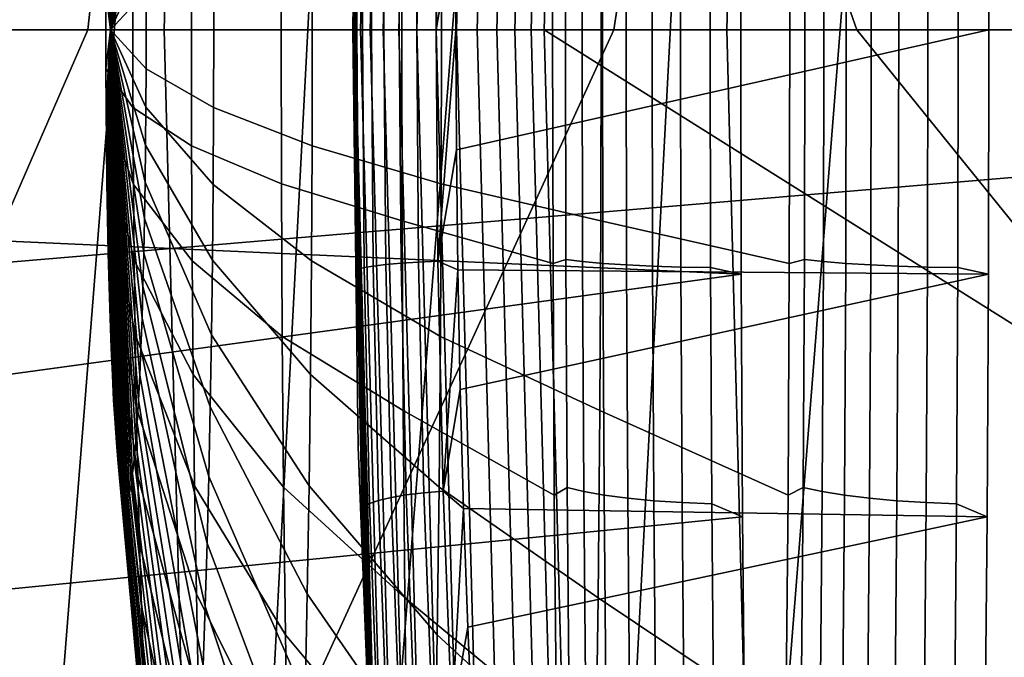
# Model space of a CAD drawing. Header units: metres. Extents: x -167 to 28, y -50 to 27.
# Tile 169 of 256: x -25.465 to -24.063, y -0.893 to 0.015. Entities that reach past the tile are written whole.
import ezdxf

# ---------------------------------------------------------------- set-up
doc = ezdxf.new("R2010")
doc.units = ezdxf.units.M
doc.layers.add('solid_12_065_011_XXX', color=7, linetype='CONTINUOUS')

msp = doc.modelspace()

# ---------------------------------------------------------------- linework, layer by layer
at = {"layer": 'solid_12_065_011_XXX'}
for points in [[(-24.495947, -10.362094, 0.2), (-23.278662, 12.865782, 0.2), (-22.561016, 14.086345, 0.2)], [(-23.909811, -11.650984, 0.2), (-24.495947, -10.362094, 0.2), (-22.561016, 14.086345, 0.2)], [(-25.012678, -9.043805, 0.2), (-23.930357, 11.608726, 0.2), (-23.278662, 12.865782, 0.2)], [(-24.495947, -10.362094, 0.2), (-25.012678, -9.043805, 0.2), (-23.278662, 12.865782, 0.2)], [(-25.458511, -7.699915, 0.2), (-24.514219, 10.318798, 0.2), (-23.930357, 11.608726, 0.2)], [(-25.012678, -9.043805, 0.2), (-25.458511, -7.699915, 0.2), (-23.930357, 11.608726, 0.2)], [(-25.832178, -6.334278, 0.2), (-25.028582, 8.9997, 0.2), (-24.514219, 10.318798, 0.2)], [(-25.458511, -7.699915, 0.2), (-25.832178, -6.334278, 0.2), (-24.514219, 10.318798, 0.2)], [(-26.132654, -4.950639, 0.2), (-25.472038, 7.655047, 0.2), (-25.028582, 8.9997, 0.2)], [(-25.832178, -6.334278, 0.2), (-26.132654, -4.950639, 0.2), (-25.028582, 8.9997, 0.2)], [(-25.368052, 0, 130.206955), (-25.224829, 1.321977, 130.388458), (-25.960604, 1.360538, 129.094391), (-25.996231, 0, 129.094391)], [(-25.259445, 0, 130.388458), (-25.224829, 1.321977, 130.388458), (-25.368052, 0, 130.206955)], [(-24.618952, 0, 131.402908), (-24.424778, 1.280048, 131.643692), (-25.224829, 1.321977, 130.388458), (-25.259445, 0, 130.388458)], [(-24.618952, 0, 131.402908), (-24.458296, 0, 131.643692), (-24.424778, 1.280048, 131.643692)], [(-24.424778, 1.280048, 131.643692), (-24.458296, 0, 131.643692), (-23.813513, 0, 132.561676), (-23.813522, 0.786918, 132.543869)], [(-24.988071, 0.000001, 132.558121), (-24.99091, 0, 132.587128), (-24.958141, 1.21328, 132.591858), (-24.955273, 1.213409, 132.562851)], [(-24.958141, 1.21328, 132.591858), (-24.99091, 0, 132.587128), (-24.983046, 0.594011, 132.588333)], [(-24.955273, 1.213409, 132.562851), (-24.946903, 1.21317, 132.534943), (-24.979696, 0.000003, 132.530212), (-24.988071, 0.000001, 132.558121)], [(-24.946903, 1.21317, 132.534943), (-24.933298, 1.212632, 132.509171), (-24.96608, 0.000004, 132.50444), (-24.979696, 0.000003, 132.530212)], [(-24.914976, 1.211815, 132.486511), (-24.947739, 0.000004, 132.481796), (-24.96608, 0.000004, 132.50444), (-24.933298, 1.212632, 132.509171)], [(-24.892628, 1.210752, 132.467834), (-24.925364, 0.000005, 132.46312), (-24.947739, 0.000004, 132.481796), (-24.914976, 1.211815, 132.486511)], [(-24.867096, 1.209482, 132.453842), (-24.899799, 0.000005, 132.449127), (-24.925364, 0.000005, 132.46312), (-24.892628, 1.210752, 132.467834)], [(-24.839344, 1.208052, 132.445053), (-24.872013, 0.000005, 132.440338), (-24.899799, 0.000005, 132.449127), (-24.867096, 1.209482, 132.453842)], [(-24.810421, 1.206518, 132.441803), (-24.84305, 0.000004, 132.437088), (-24.872013, 0.000005, 132.440338), (-24.839344, 1.208052, 132.445053)], [(-24.781418, 1.204936, 132.444214), (-24.814007, 0.000004, 132.439499), (-24.84305, 0.000004, 132.437088), (-24.810421, 1.206518, 132.441803)], [(-24.753431, 1.203366, 132.452194), (-24.785976, 0.000003, 132.447479), (-24.814007, 0.000004, 132.439499), (-24.781418, 1.204936, 132.444214)], [(-24.727516, 1.201869, 132.465439), (-24.760021, 0.000002, 132.460739), (-24.785976, 0.000003, 132.447479), (-24.753431, 1.203366, 132.452194)], [(-24.704651, 1.200499, 132.483459), (-24.737118, 0.000001, 132.47876), (-24.760021, 0.000002, 132.460739), (-24.727516, 1.201869, 132.465439)], [(-24.737118, 0.000001, 132.47876), (-24.704651, 1.200499, 132.483459), (-24.68572, 1.199174, 132.505585), (-24.718138, 0, 132.50087)], [(-24.686981, 1.175558, 132.505402), (-24.718138, 0, 132.50087), (-24.68572, 1.199174, 132.505585)], [(-24.686981, 1.175558, 132.505402), (-24.273224, 0, 133.118011), (-24.718138, 0, 132.50087)], [(-23.812912, 0.568092, 133.715057), (-23.825397, 0, 133.707733), (-24.273224, 0, 133.118011), (-24.686981, 1.175558, 132.505402)], [(-21.567244, 1.076492, 157.758667), (-28.055216, 0.547852, 159.395981), (-28.055143, -0.547611, 159.395966), (-21.562111, 0.000203, 157.779037)], [(-24.983046, 0.594011, 132.588333), (-24.99091, 0, 132.587128), (-24.989584, -0.000013, 135.131119), (-24.967062, 1.007612, 135.131058)], [(-24.988258, -0.000005, 137.677673), (-24.9664, 1.001506, 137.677612), (-24.967062, 1.007612, 135.131058), (-24.989584, -0.000013, 135.131119)], [(-24.9664, 1.001506, 137.677612), (-24.988258, -0.000005, 137.677673), (-24.985138, 0.334273, 139.064972), (-24.977905, 0.669535, 139.10463)], [(-25.336088, 0, 143.284164), (-25.316168, 0.665431, 143.340225), (-25.313791, 0.667712, 143.285126)], [(-25.336088, 0, 143.284164), (-25.313791, 0.667712, 143.285126), (-25.311415, 0.665431, 143.230042)], [(-25.336088, 0, 143.284164), (-25.318529, 0.658605, 143.394928), (-25.316168, 0.665431, 143.340225)], [(-25.336088, 0, 143.284164), (-25.311415, 0.665431, 143.230042), (-25.309055, 0.658605, 143.175339)], [(-25.336088, 0, 143.284164), (-25.320856, 0.64728, 143.448898), (-25.318529, 0.658605, 143.394928)], [(-25.336088, 0, 143.284164), (-25.309055, 0.658605, 143.175339), (-25.306726, 0.64728, 143.121368)], [(-25.336088, 0, 143.284164), (-25.323135, 0.631534, 143.50174), (-25.320856, 0.64728, 143.448898)], [(-25.336088, 0, 143.284164), (-25.306726, 0.64728, 143.121368), (-25.304447, 0.631534, 143.068527)], [(-25.336088, 0, 143.284164), (-25.325352, 0.611473, 143.553101), (-25.323135, 0.631534, 143.50174)], [(-25.336088, 0, 143.284164), (-25.304447, 0.631534, 143.068527), (-25.302231, 0.611473, 143.017166)], [(-25.336088, 0, 143.284164), (-25.327488, 0.587235, 143.602631), (-25.325352, 0.611473, 143.553101)], [(-25.336088, 0, 143.284164), (-25.302231, 0.611473, 143.017166), (-25.300095, 0.587235, 142.967636)], [(-25.336088, 0, 143.284164), (-25.329533, 0.558986, 143.649994), (-25.327488, 0.587235, 143.602631)], [(-25.336088, 0, 143.284164), (-25.300095, 0.587235, 142.967636), (-25.298052, 0.558986, 142.920273)], [(-25.336088, 0, 143.284164), (-25.331467, 0.526919, 143.69487), (-25.329533, 0.558986, 143.649994)], [(-25.336088, 0, 143.284164), (-25.298052, 0.558986, 142.920273), (-25.296116, 0.526919, 142.875397)], [(-25.336088, 0, 143.284164), (-25.333282, 0.491252, 143.736938), (-25.331467, 0.526919, 143.69487)], [(-25.336088, 0, 143.284164), (-25.296116, 0.526919, 142.875397), (-25.2943, 0.491252, 142.833328)], [(-25.336088, 0, 143.284164), (-25.334965, 0.452229, 143.775925), (-25.333282, 0.491252, 143.736938)], [(-25.336088, 0, 143.284164), (-25.2943, 0.491252, 142.833328), (-25.29262, 0.452229, 142.794342)], [(-25.336088, 0, 143.284164), (-25.336502, 0.410117, 143.811569), (-25.334965, 0.452229, 143.775925)], [(-25.336088, 0, 143.284164), (-25.29262, 0.452229, 142.794342), (-25.291082, 0.410117, 142.758698)], [(-25.336088, 0, 143.284164), (-25.337883, 0.365204, 143.843597), (-25.336502, 0.410117, 143.811569)], [(-25.336088, 0, 143.284164), (-25.291082, 0.410117, 142.758698), (-25.2897, 0.365204, 142.726669)], [(-25.336088, 0, 143.284164), (-25.339102, 0.317796, 143.871826), (-25.337883, 0.365204, 143.843597)], [(-25.336088, 0, 143.284164), (-25.2897, 0.365204, 142.726669), (-25.288483, 0.317796, 142.698441)], [(-24.437841, 0.347704, 147.411957), (-24.438478, 0, 147.426712), (-26.004345, 0, 147.359161), (-25.997742, 0.277417, 147.350037)], [(-24.985121, 0, 139.0784), (-24.982611, 0.340718, 139.09227), (-24.985138, 0.334273, 139.064972), (-24.987543, 0, 139.051804)], [(-24.97728, 0, 139.106232), (-24.974764, 0.338353, 139.119995), (-24.982611, 0.340718, 139.09227), (-24.985121, 0, 139.0784)], [(-24.964245, 0, 139.132034), (-24.961729, 0.336075, 139.145691), (-24.974764, 0.338353, 139.119995), (-24.97728, 0, 139.106232)], [(-24.085066, 0, 139.234329), (-24.085701, 0.347704, 139.249084), (-24.843298, 0.170629, 139.20517), (-24.844007, 0, 139.201584)], [(-24.524271, 0, 147.410278), (-24.52367, 0.337525, 147.396332), (-24.563883, 0.336233, 147.378983), (-24.564482, 0, 147.392868)], [(-24.52367, 0.337525, 147.396332), (-24.524271, 0, 147.410278), (-24.481955, 0, 147.421631), (-24.481352, 0.338312, 147.407654)], [(-24.481352, 0.338312, 147.407654), (-24.481955, 0, 147.421631), (-24.438478, 0, 147.426712), (-24.437841, 0.347704, 147.411957)], [(-24.172556, 0.337525, 139.257248), (-24.171953, 0, 139.243301), (-24.213514, 0, 139.257187), (-24.214113, 0.336233, 139.271072)], [(-24.171953, 0, 139.243301), (-24.172556, 0.337525, 139.257248), (-24.129419, 0.338312, 139.249619), (-24.128817, 0, 139.235641)], [(-24.085701, 0.347704, 139.249084), (-24.085066, 0, 139.234329), (-24.128817, 0, 139.235641), (-24.129419, 0.338312, 139.249619)], [(-24.988258, -0.000005, 137.677673), (-24.987543, 0, 139.051804), (-24.985138, 0.334273, 139.064972)], [(-24.946505, 0, 139.154846), (-24.943987, 0.33397, 139.168411), (-24.961729, 0.336075, 139.145691), (-24.964245, 0, 139.132034)], [(-24.924717, 0, 139.173843), (-24.922199, 0.332115, 139.187317), (-24.943987, 0.33397, 139.168411), (-24.946505, 0, 139.154846)], [(-24.899691, 0, 139.188309), (-24.897173, 0.330578, 139.201706), (-24.922199, 0.332115, 139.187317), (-24.924717, 0, 139.173843)], [(-24.920635, 0.271844, 146.585815), (-24.92112, 0, 146.597046), (-24.706379, 0, 147.232498), (-24.70577, 0.332229, 147.218399)], [(-24.872355, 0, 139.197708), (-24.869843, 0.329419, 139.211029), (-24.897173, 0.330578, 139.201706), (-24.899691, 0, 139.188309)], [(-24.843298, 0.170629, 139.20517), (-24.869843, 0.329419, 139.211029), (-24.872355, 0, 139.197708)], [(-24.688162, 0, 147.272018), (-24.68758, 0.326702, 147.258514), (-24.70577, 0.332229, 147.218399), (-24.706379, 0, 147.232498)], [(-24.664236, 0, 147.308716), (-24.663649, 0.329645, 147.295105), (-24.68758, 0.326702, 147.258514), (-24.688162, 0, 147.272018)], [(-24.63522, 0, 147.341553), (-24.634626, 0.33225, 147.32782), (-24.663649, 0.329645, 147.295105), (-24.664236, 0, 147.308716)], [(-24.369303, 0.332217, 139.418839), (-24.368694, 0, 139.404739), (-24.637362, 0, 140.019348), (-24.637846, 0.271844, 140.030579)], [(-24.60173, 0, 147.369797), (-24.601133, 0.334462, 147.355988), (-24.634626, 0.33225, 147.32782), (-24.63522, 0, 147.341553)], [(-24.564482, 0, 147.392868), (-24.563883, 0.336233, 147.378983), (-24.601133, 0.334462, 147.355988), (-24.60173, 0, 147.369797)], [(-24.347725, 0.326702, 139.380432), (-24.347143, 0, 139.366943), (-24.368694, 0, 139.404739), (-24.369303, 0.332217, 139.418839)], [(-24.320732, 0.329645, 139.346054), (-24.320145, 0, 139.332428), (-24.347143, 0, 139.366943), (-24.347725, 0.326702, 139.380432)], [(-24.289001, 0.33225, 139.315948), (-24.288408, 0, 139.302216), (-24.320145, 0, 139.332428), (-24.320732, 0.329645, 139.346054)], [(-24.253206, 0.334462, 139.290787), (-24.252611, 0, 139.276962), (-24.288408, 0, 139.302216), (-24.289001, 0.33225, 139.315948)], [(-24.214113, 0.336233, 139.271072), (-24.213514, 0, 139.257187), (-24.252611, 0, 139.276962), (-24.253206, 0.334462, 139.290787)], [(-25.336088, 0, 143.284164), (-25.340145, 0.268217, 143.896042), (-25.339102, 0.317796, 143.871826)], [(-25.336088, 0, 143.284164), (-25.288483, 0.317796, 142.698441), (-25.287437, 0.268217, 142.674225)], [(-25.336088, 0, 143.284164), (-25.341011, 0.216806, 143.916077), (-25.340145, 0.268217, 143.896042)], [(-25.336088, 0, 143.284164), (-25.287437, 0.268217, 142.674225), (-25.286573, 0.216806, 142.65419)], [(-25.092535, 0.218904, 145.938904), (-25.092924, 0, 145.947952), (-24.92112, 0, 146.597046), (-24.920635, 0.271844, 146.585815)], [(-24.864428, 0, 140.65123), (-24.864819, 0.218904, 140.660263), (-24.637846, 0.271844, 140.030579), (-24.637362, 0, 140.019348)], [(-25.336088, 0, 143.284164), (-25.341688, 0.163914, 143.931808), (-25.341011, 0.216806, 143.916077)], [(-25.336088, 0, 143.284164), (-25.286573, 0.216806, 142.65419), (-25.285894, 0.163914, 142.638458)], [(-25.220491, 0.164977, 145.281982), (-25.220785, 0, 145.288803), (-25.092924, 0, 145.947952), (-25.092535, 0.218904, 145.938904)], [(-25.048578, 0, 141.296906), (-25.048872, 0.164977, 141.303726), (-24.864819, 0.218904, 140.660263), (-24.864428, 0, 140.65123)], [(-24.843298, 0.170629, 139.20517), (-24.872355, 0, 139.197708), (-24.844007, 0, 139.201584)], [(-25.336088, 0, 143.284164), (-25.342176, 0.109902, 143.94313), (-25.341688, 0.163914, 143.931808)], [(-25.336088, 0, 143.284164), (-25.285894, 0.163914, 142.638458), (-25.285406, 0.109902, 142.627136)], [(-25.30393, 0.110307, 144.617996), (-25.304127, 0, 144.622559), (-25.220785, 0, 145.288803), (-25.220491, 0.164977, 145.281982)], [(-25.188986, 0, 141.953506), (-25.189182, 0.110307, 141.958069), (-25.048872, 0.164977, 141.303726), (-25.048578, 0, 141.296906)], [(-25.342472, 0.055139, 143.949951), (-25.342569, 0, 143.952225), (-25.304127, 0, 144.622559), (-25.30393, 0.110307, 144.617996)], [(-25.336088, 0, 143.284164), (-25.342472, 0.055139, 143.949951), (-25.342176, 0.109902, 143.94313)], [(-25.336088, 0, 143.284164), (-25.285406, 0.109902, 142.627136), (-25.285112, 0.055139, 142.620316)], [(-25.285013, 0, 142.618042), (-25.285112, 0.055139, 142.620316), (-25.189182, 0.110307, 141.958069), (-25.188986, 0, 141.953506)], [(-25.336088, 0, 143.284164), (-25.342569, 0, 143.952225), (-25.342472, 0.055139, 143.949951)], [(-25.336088, 0, 143.284164), (-25.285112, 0.055139, 142.620316), (-25.285013, 0, 142.618042)], [(-21.562111, 0.000203, 157.779037), (-28.055143, -0.547611, 159.395966), (-28.06546, -1.642213, 159.35437), (-21.567163, -1.076086, 157.758667)], [(-24.438478, 0, 147.426712), (-24.437841, -0.347704, 147.411957), (-25.997736, -0.277248, 147.350052), (-26.004345, 0, 147.359161)], [(-25.960604, -1.360538, 129.094391), (-25.368052, 0, 130.206955), (-25.996231, 0, 129.094391)], [(-25.224829, -1.321977, 130.388458), (-25.259445, 0, 130.388458), (-25.368052, 0, 130.206955), (-25.960604, -1.360538, 129.094391)], [(-25.30393, -0.110307, 144.617996), (-25.304127, 0, 144.622559), (-25.342569, 0, 143.952225), (-25.342472, -0.055139, 143.949951)], [(-25.342472, -0.055139, 143.949951), (-25.342569, 0, 143.952225), (-25.336088, 0, 143.284164)], [(-25.342472, -0.055139, 143.949951), (-25.336088, 0, 143.284164), (-25.342176, -0.109902, 143.94313)], [(-25.342176, -0.109902, 143.94313), (-25.336088, 0, 143.284164), (-25.341688, -0.163914, 143.931808)], [(-25.341688, -0.163914, 143.931808), (-25.336088, 0, 143.284164), (-25.341011, -0.216806, 143.916077)], [(-25.341011, -0.216806, 143.916077), (-25.336088, 0, 143.284164), (-25.340145, -0.268217, 143.896042)], [(-25.340145, -0.268217, 143.896042), (-25.336088, 0, 143.284164), (-25.339102, -0.317796, 143.871826)], [(-25.339102, -0.317796, 143.871826), (-25.336088, 0, 143.284164), (-25.337883, -0.365204, 143.843597)], [(-25.337883, -0.365204, 143.843597), (-25.336088, 0, 143.284164), (-25.336502, -0.410117, 143.811569)], [(-25.336502, -0.410117, 143.811569), (-25.336088, 0, 143.284164), (-25.334965, -0.452229, 143.775925)], [(-25.285112, -0.055139, 142.620316), (-25.336088, 0, 143.284164), (-25.285013, 0, 142.618042)], [(-25.285406, -0.109902, 142.627136), (-25.336088, 0, 143.284164), (-25.285112, -0.055139, 142.620316)], [(-25.285894, -0.163914, 142.638458), (-25.336088, 0, 143.284164), (-25.285406, -0.109902, 142.627136)], [(-25.286573, -0.216806, 142.65419), (-25.336088, 0, 143.284164), (-25.285894, -0.163914, 142.638458)], [(-25.287437, -0.268217, 142.674225), (-25.336088, 0, 143.284164), (-25.286573, -0.216806, 142.65419)], [(-25.288483, -0.317796, 142.698441), (-25.336088, 0, 143.284164), (-25.287437, -0.268217, 142.674225)], [(-25.2897, -0.365204, 142.726669), (-25.336088, 0, 143.284164), (-25.288483, -0.317796, 142.698441)], [(-25.291082, -0.410117, 142.758698), (-25.336088, 0, 143.284164), (-25.2897, -0.365204, 142.726669)], [(-25.29262, -0.452229, 142.794342), (-25.336088, 0, 143.284164), (-25.291082, -0.410117, 142.758698)], [(-25.2943, -0.491252, 142.833328), (-25.336088, 0, 143.284164), (-25.29262, -0.452229, 142.794342)], [(-25.296116, -0.526919, 142.875397), (-25.336088, 0, 143.284164), (-25.2943, -0.491252, 142.833328)], [(-25.298052, -0.558986, 142.920273), (-25.336088, 0, 143.284164), (-25.296116, -0.526919, 142.875397)], [(-25.300095, -0.587235, 142.967636), (-25.336088, 0, 143.284164), (-25.298052, -0.558986, 142.920273)], [(-25.302231, -0.611473, 143.017166), (-25.336088, 0, 143.284164), (-25.300095, -0.587235, 142.967636)], [(-25.304447, -0.631534, 143.068527), (-25.336088, 0, 143.284164), (-25.302231, -0.611473, 143.017166)], [(-25.306726, -0.64728, 143.121368), (-25.336088, 0, 143.284164), (-25.304447, -0.631534, 143.068527)], [(-25.309055, -0.658605, 143.175339), (-25.336088, 0, 143.284164), (-25.306726, -0.64728, 143.121368)], [(-25.311415, -0.665431, 143.230042), (-25.336088, 0, 143.284164), (-25.309055, -0.658605, 143.175339)], [(-25.313791, -0.667712, 143.285126), (-25.336088, 0, 143.284164), (-25.311415, -0.665431, 143.230042)], [(-25.316168, -0.665431, 143.340225), (-25.336088, 0, 143.284164), (-25.313791, -0.667712, 143.285126)], [(-25.318529, -0.658605, 143.394928), (-25.336088, 0, 143.284164), (-25.316168, -0.665431, 143.340225)], [(-25.320856, -0.64728, 143.448898), (-25.336088, 0, 143.284164), (-25.318529, -0.658605, 143.394928)], [(-25.323135, -0.631534, 143.50174), (-25.336088, 0, 143.284164), (-25.320856, -0.64728, 143.448898)], [(-25.325352, -0.611473, 143.553101), (-25.336088, 0, 143.284164), (-25.323135, -0.631534, 143.50174)], [(-25.327488, -0.587235, 143.602631), (-25.336088, 0, 143.284164), (-25.325352, -0.611473, 143.553101)], [(-25.329533, -0.558986, 143.649994), (-25.336088, 0, 143.284164), (-25.327488, -0.587235, 143.602631)], [(-25.331467, -0.526919, 143.69487), (-25.336088, 0, 143.284164), (-25.329533, -0.558986, 143.649994)], [(-25.333282, -0.491252, 143.736938), (-25.336088, 0, 143.284164), (-25.331467, -0.526919, 143.69487)], [(-25.334965, -0.452229, 143.775925), (-25.336088, 0, 143.284164), (-25.333282, -0.491252, 143.736938)], [(-25.220491, -0.164977, 145.281982), (-25.220785, 0, 145.288803), (-25.304127, 0, 144.622559), (-25.30393, -0.110307, 144.617996)], [(-25.285112, -0.055139, 142.620316), (-25.285013, 0, 142.618042), (-25.188986, 0, 141.953506), (-25.189182, -0.110307, 141.958069)], [(-25.224829, -1.321977, 130.388458), (-24.618952, 0, 131.402908), (-25.259445, 0, 130.388458)], [(-24.424778, -1.280048, 131.643692), (-24.458296, 0, 131.643692), (-24.618952, 0, 131.402908), (-25.224829, -1.321977, 130.388458)], [(-25.092535, -0.218904, 145.938904), (-25.092924, 0, 145.947952), (-25.220785, 0, 145.288803), (-25.220491, -0.164977, 145.281982)], [(-25.189182, -0.110307, 141.958069), (-25.188986, 0, 141.953506), (-25.048578, 0, 141.296906), (-25.048872, -0.164977, 141.303726)], [(-24.920635, -0.271844, 146.585815), (-24.92112, 0, 146.597046), (-25.092924, 0, 145.947952), (-25.092535, -0.218904, 145.938904)], [(-25.048872, -0.164977, 141.303726), (-25.048578, 0, 141.296906), (-24.864428, 0, 140.65123), (-24.864819, -0.218904, 140.660263)], [(-24.988071, 0.000001, 132.558121), (-24.959352, -1.190642, 132.591675), (-24.99091, 0, 132.587128)], [(-24.99091, 0, 132.587128), (-24.983046, -0.594, 132.588318), (-24.96706, -1.007638, 135.131058), (-24.989584, -0.000013, 135.131119)], [(-24.99091, 0, 132.587128), (-24.959352, -1.190642, 132.591675), (-24.983046, -0.594, 132.588318)], [(-24.988258, -0.000005, 137.677673), (-24.9664, -1.001517, 137.677612), (-24.985134, -0.334621, 139.065018), (-24.987543, 0, 139.051804)], [(-24.988071, 0.000001, 132.558121), (-24.979696, 0.000003, 132.530212), (-24.946711, -1.216785, 132.534958), (-24.955082, -1.217025, 132.562866)], [(-24.988071, 0.000001, 132.558121), (-24.957947, -1.216888, 132.591873), (-24.959352, -1.190642, 132.591675)], [(-24.988071, 0.000001, 132.558121), (-24.955082, -1.217025, 132.562866), (-24.957947, -1.216888, 132.591873)], [(-24.982599, -0.340629, 139.0923), (-24.985121, 0, 139.0784), (-24.987543, 0, 139.051804), (-24.985134, -0.334621, 139.065018)], [(-24.979696, 0.000003, 132.530212), (-24.96608, 0.000004, 132.50444), (-24.933107, -1.216245, 132.509186), (-24.946711, -1.216785, 132.534958)], [(-24.96608, 0.000004, 132.50444), (-24.947739, 0.000004, 132.481796), (-24.914785, -1.215427, 132.486542), (-24.933107, -1.216245, 132.509186)], [(-24.947739, 0.000004, 132.481796), (-24.925364, 0.000005, 132.46312), (-24.892437, -1.21436, 132.46785), (-24.914785, -1.215427, 132.486542)], [(-24.925364, 0.000005, 132.46312), (-24.899799, 0.000005, 132.449127), (-24.866905, -1.213086, 132.453857), (-24.892437, -1.21436, 132.46785)], [(-24.70577, -0.332217, 147.218399), (-24.706379, 0, 147.232498), (-24.92112, 0, 146.597046), (-24.920635, -0.271844, 146.585815)], [(-24.899799, 0.000005, 132.449127), (-24.872013, 0.000005, 132.440338), (-24.839153, -1.211653, 132.445068), (-24.866905, -1.213086, 132.453857)], [(-24.844007, 0, 139.201584), (-24.872355, 0, 139.197708), (-24.86982, -0.329334, 139.211044)], [(-24.872013, 0.000005, 132.440338), (-24.84305, 0.000004, 132.437088), (-24.810232, -1.210113, 132.441818), (-24.839153, -1.211653, 132.445068)], [(-24.843294, -0.170624, 139.20517), (-24.844007, 0, 139.201584), (-24.86982, -0.329334, 139.211044)], [(-24.864819, -0.218904, 140.660263), (-24.864428, 0, 140.65123), (-24.637362, 0, 140.019348), (-24.637846, -0.271844, 140.030579)], [(-24.085066, 0, 139.234329), (-24.844007, 0, 139.201584), (-24.843294, -0.170624, 139.20517)], [(-24.085701, -0.347704, 139.249084), (-24.085066, 0, 139.234329), (-24.843294, -0.170624, 139.20517), (-24.841246, -0.341257, 139.215942)], [(-24.84305, 0.000004, 132.437088), (-24.814007, 0.000004, 132.439499), (-24.781229, -1.208527, 132.444229), (-24.810232, -1.210113, 132.441818)], [(-24.814007, 0.000004, 132.439499), (-24.785976, 0.000003, 132.447479), (-24.753242, -1.206953, 132.452209), (-24.781229, -1.208527, 132.444229)], [(-24.785976, 0.000003, 132.447479), (-24.760021, 0.000002, 132.460739), (-24.727327, -1.20545, 132.465454), (-24.753242, -1.206953, 132.452209)], [(-24.760021, 0.000002, 132.460739), (-24.737118, 0.000001, 132.47876), (-24.704464, -1.204077, 132.48349), (-24.727327, -1.20545, 132.465454)], [(-24.737118, 0.000001, 132.47876), (-24.718138, 0, 132.50087), (-24.686989, -1.175557, 132.505402), (-24.704464, -1.204077, 132.48349)], [(-24.686989, -1.175557, 132.505402), (-24.718138, 0, 132.50087), (-23.812912, -0.568092, 133.715057), (-23.812923, -1.047405, 133.694183)], [(-24.718138, 0, 132.50087), (-24.273224, 0, 133.118011), (-23.812912, -0.568092, 133.715057)], [(-24.68758, -0.326702, 147.258514), (-24.688162, 0, 147.272018), (-24.706379, 0, 147.232498), (-24.70577, -0.332217, 147.218399)], [(-24.663649, -0.329645, 147.295105), (-24.664236, 0, 147.308716), (-24.688162, 0, 147.272018), (-24.68758, -0.326702, 147.258514)], [(-24.634626, -0.33225, 147.32782), (-24.63522, 0, 147.341553), (-24.664236, 0, 147.308716), (-24.663649, -0.329645, 147.295105)], [(-24.637846, -0.271844, 140.030579), (-24.637362, 0, 140.019348), (-24.368694, 0, 139.404739), (-24.369303, -0.332229, 139.418839)], [(-24.601133, -0.334462, 147.355988), (-24.60173, 0, 147.369797), (-24.63522, 0, 147.341553), (-24.634626, -0.33225, 147.32782)], [(-24.563883, -0.336233, 147.378983), (-24.564482, 0, 147.392868), (-24.60173, 0, 147.369797), (-24.601133, -0.334462, 147.355988)], [(-24.52367, -0.337525, 147.396332), (-24.524271, 0, 147.410278), (-24.564482, 0, 147.392868), (-24.563883, -0.336233, 147.378983)], [(-24.481352, -0.338312, 147.407654), (-24.481955, 0, 147.421631), (-24.524271, 0, 147.410278), (-24.52367, -0.337525, 147.396332)], [(-24.437841, -0.347704, 147.411957), (-24.438478, 0, 147.426712), (-24.481955, 0, 147.421631), (-24.481352, -0.338312, 147.407654)], [(-23.813522, -0.786798, 132.543884), (-23.813513, 0, 132.561676), (-24.458296, 0, 131.643692), (-24.424778, -1.280048, 131.643692)], [(-24.347143, 0, 139.366943), (-24.347725, -0.326702, 139.380432), (-24.369303, -0.332229, 139.418839), (-24.368694, 0, 139.404739)], [(-24.273224, 0, 133.118011), (-23.825397, 0, 133.707733), (-23.812912, -0.568092, 133.715057)], [(-24.129419, -0.338312, 139.249619), (-24.128817, 0, 139.235641), (-24.085066, 0, 139.234329), (-24.085701, -0.347704, 139.249084)], [(-24.9664, -1.001517, 137.677612), (-24.988258, -0.000005, 137.677673), (-24.989584, -0.000013, 135.131119), (-24.96706, -1.007638, 135.131058)], [(-24.974749, -0.338264, 139.120026), (-24.97728, 0, 139.106232), (-24.985121, 0, 139.0784), (-24.982599, -0.340629, 139.0923)], [(-24.961708, -0.335988, 139.145721), (-24.964245, 0, 139.132034), (-24.97728, 0, 139.106232), (-24.974749, -0.338264, 139.120026)], [(-24.943964, -0.333883, 139.168442), (-24.946505, 0, 139.154846), (-24.964245, 0, 139.132034), (-24.961708, -0.335988, 139.145721)], [(-24.922174, -0.332028, 139.187347), (-24.924717, 0, 139.173843), (-24.946505, 0, 139.154846), (-24.943964, -0.333883, 139.168442)], [(-24.897148, -0.330493, 139.201721), (-24.899691, 0, 139.188309), (-24.924717, 0, 139.173843), (-24.922174, -0.332028, 139.187347)], [(-24.86982, -0.329334, 139.211044), (-24.872355, 0, 139.197708), (-24.899691, 0, 139.188309), (-24.897148, -0.330493, 139.201721)], [(-24.347725, -0.326702, 139.380432), (-24.347143, 0, 139.366943), (-24.320145, 0, 139.332428), (-24.320732, -0.329645, 139.346054)], [(-24.320732, -0.329645, 139.346054), (-24.320145, 0, 139.332428), (-24.288408, 0, 139.302216), (-24.289001, -0.33225, 139.315948)], [(-24.289001, -0.33225, 139.315948), (-24.288408, 0, 139.302216), (-24.252611, 0, 139.276962), (-24.253206, -0.334462, 139.290787)], [(-24.253206, -0.334462, 139.290787), (-24.252611, 0, 139.276962), (-24.213514, 0, 139.257187), (-24.214113, -0.336233, 139.271072)], [(-24.214113, -0.336233, 139.271072), (-24.213514, 0, 139.257187), (-24.171953, 0, 139.243301), (-24.172556, -0.337525, 139.257248)], [(-24.172556, -0.337525, 139.257248), (-24.171953, 0, 139.243301), (-24.128817, 0, 139.235641), (-24.129419, -0.338312, 139.249619)], [(-25.342472, -0.055139, 143.949951), (-25.342176, -0.109902, 143.94313), (-25.303341, -0.21986, 144.604355), (-25.30393, -0.110307, 144.617996)], [(-25.285406, -0.109902, 142.627136), (-25.285112, -0.055139, 142.620316), (-25.189182, -0.110307, 141.958069), (-25.18977, -0.21986, 141.97171)], [(-25.342176, -0.109902, 143.94313), (-25.341688, -0.163914, 143.931808), (-25.302364, -0.327912, 144.581726), (-25.303341, -0.21986, 144.604355)], [(-25.30393, -0.110307, 144.617996), (-25.303341, -0.21986, 144.604355), (-25.219612, -0.328828, 145.261581), (-25.220491, -0.164977, 145.281982)], [(-25.285894, -0.163914, 142.638458), (-25.285406, -0.109902, 142.627136), (-25.18977, -0.21986, 141.97171), (-25.190746, -0.327912, 141.994339)], [(-25.18977, -0.21986, 141.97171), (-25.189182, -0.110307, 141.958069), (-25.048872, -0.164977, 141.303726), (-25.049753, -0.328828, 141.324142)], [(-25.341688, -0.163914, 143.931808), (-25.341011, -0.216806, 143.916077), (-25.301006, -0.433723, 144.550247), (-25.302364, -0.327912, 144.581726)], [(-25.286573, -0.216806, 142.65419), (-25.285894, -0.163914, 142.638458), (-25.190746, -0.327912, 141.994339), (-25.192104, -0.433723, 142.025818)], [(-25.220491, -0.164977, 145.281982), (-25.219612, -0.328828, 145.261581), (-25.091366, -0.436312, 145.911835), (-25.092535, -0.218904, 145.938904)], [(-25.049753, -0.328828, 141.324142), (-25.048872, -0.164977, 141.303726), (-24.864819, -0.218904, 140.660263), (-24.865986, -0.436312, 140.687347)], [(-24.841246, -0.341257, 139.215942), (-24.843294, -0.170624, 139.20517), (-24.86982, -0.329334, 139.211044)], [(-25.341011, -0.216806, 143.916077), (-25.340145, -0.268217, 143.896042), (-25.299276, -0.536572, 144.510162), (-25.301006, -0.433723, 144.550247)], [(-25.303341, -0.21986, 144.604355), (-25.302364, -0.327912, 144.581726), (-25.218151, -0.490432, 145.227737), (-25.219612, -0.328828, 145.261581)], [(-25.287437, -0.268217, 142.674225), (-25.286573, -0.216806, 142.65419), (-25.192104, -0.433723, 142.025818), (-25.193834, -0.536572, 142.065903)], [(-25.190746, -0.327912, 141.994339), (-25.18977, -0.21986, 141.97171), (-25.049753, -0.328828, 141.324142), (-25.051214, -0.490432, 141.357986)], [(-25.092535, -0.218904, 145.938904), (-25.091366, -0.436312, 145.911835), (-24.919184, -0.54183, 146.552185), (-24.920635, -0.271844, 146.585815)], [(-24.865986, -0.436312, 140.687347), (-24.864819, -0.218904, 140.660263), (-24.637846, -0.271844, 140.030579), (-24.639297, -0.54183, 140.064194)], [(-24.437841, -0.347704, 147.411957), (-25.97793, -0.558075, 147.322098), (-25.997736, -0.277248, 147.350052)], [(-25.340145, -0.268217, 143.896042), (-25.339102, -0.317796, 143.871826), (-25.297188, -0.635755, 144.461716), (-25.299276, -0.536572, 144.510162)], [(-25.288483, -0.317796, 142.698441), (-25.287437, -0.268217, 142.674225), (-25.193834, -0.536572, 142.065903), (-25.195925, -0.635755, 142.114349)], [(-24.703951, -0.66205, 147.176208), (-24.70577, -0.332217, 147.218399), (-24.920635, -0.271844, 146.585815), (-24.919184, -0.54183, 146.552185)], [(-24.371122, -0.662065, 139.461029), (-24.639297, -0.54183, 140.064194), (-24.637846, -0.271844, 140.030579), (-24.369303, -0.332229, 139.418839)], [(-25.339102, -0.317796, 143.871826), (-25.337883, -0.365204, 143.843597), (-25.294752, -0.730596, 144.405258), (-25.297188, -0.635755, 144.461716)], [(-25.2897, -0.365204, 142.726669), (-25.288483, -0.317796, 142.698441), (-25.195925, -0.635755, 142.114349), (-25.19836, -0.730596, 142.170807)], [(-25.302364, -0.327912, 144.581726), (-25.301006, -0.433723, 144.550247), (-25.216122, -0.648685, 145.180664), (-25.218151, -0.490432, 145.227737)], [(-25.219612, -0.328828, 145.261581), (-25.218151, -0.490432, 145.227737), (-25.089428, -0.65074, 145.866913), (-25.091366, -0.436312, 145.911835)], [(-25.192104, -0.433723, 142.025818), (-25.190746, -0.327912, 141.994339), (-25.051214, -0.490432, 141.357986), (-25.053244, -0.648685, 141.40506)], [(-25.051214, -0.490432, 141.357986), (-25.049753, -0.328828, 141.324142), (-24.865986, -0.436312, 140.687347), (-24.867924, -0.65074, 140.732254)], [(-24.9664, -1.001517, 137.677612), (-24.977888, -0.670119, 139.104721), (-24.985134, -0.334621, 139.065018)], [(-24.975109, -0.678944, 139.133835), (-24.982599, -0.340629, 139.0923), (-24.985134, -0.334621, 139.065018), (-24.977888, -0.670119, 139.104721)], [(-24.954205, -0.669708, 139.186646), (-24.961708, -0.335988, 139.145721), (-24.974749, -0.338264, 139.120026), (-24.967251, -0.674237, 139.161255)], [(-24.936455, -0.665525, 139.209076), (-24.943964, -0.333883, 139.168442), (-24.961708, -0.335988, 139.145721), (-24.954205, -0.669708, 139.186646)], [(-24.914663, -0.661843, 139.227707), (-24.922174, -0.332028, 139.187347), (-24.943964, -0.333883, 139.168442), (-24.936455, -0.665525, 139.209076)], [(-24.889639, -0.6588, 139.241852), (-24.897148, -0.330493, 139.201721), (-24.922174, -0.332028, 139.187347), (-24.914663, -0.661843, 139.227707)], [(-24.86232, -0.656509, 139.250961), (-24.86982, -0.329334, 139.211044), (-24.897148, -0.330493, 139.201721), (-24.889639, -0.6588, 139.241852)], [(-24.841246, -0.341257, 139.215942), (-24.86982, -0.329334, 139.211044), (-24.86232, -0.656509, 139.250961)], [(-24.68758, -0.326702, 147.258514), (-24.70577, -0.332217, 147.218399), (-24.703951, -0.66205, 147.176208), (-24.685837, -0.651172, 147.218109)], [(-24.66189, -0.657038, 147.254333), (-24.663649, -0.329645, 147.295105), (-24.68758, -0.326702, 147.258514), (-24.685837, -0.651172, 147.218109)], [(-24.632854, -0.66223, 147.286728), (-24.634626, -0.33225, 147.32782), (-24.663649, -0.329645, 147.295105), (-24.66189, -0.657038, 147.254333)], [(-24.599348, -0.666639, 147.314621), (-24.601133, -0.334462, 147.355988), (-24.634626, -0.33225, 147.32782), (-24.632854, -0.66223, 147.286728)], [(-24.562088, -0.670168, 147.337402), (-24.563883, -0.336233, 147.378983), (-24.601133, -0.334462, 147.355988), (-24.599348, -0.666639, 147.314621)], [(-24.521868, -0.672745, 147.354584), (-24.52367, -0.337525, 147.396332), (-24.563883, -0.336233, 147.378983), (-24.562088, -0.670168, 147.337402)], [(-24.347725, -0.326702, 139.380432), (-24.349468, -0.651172, 139.420853), (-24.371122, -0.662065, 139.461029), (-24.369303, -0.332229, 139.418839)], [(-24.320732, -0.329645, 139.346054), (-24.322491, -0.657038, 139.386826), (-24.349468, -0.651172, 139.420853), (-24.347725, -0.326702, 139.380432)], [(-24.289001, -0.33225, 139.315948), (-24.290773, -0.66223, 139.35704), (-24.322491, -0.657038, 139.386826), (-24.320732, -0.329645, 139.346054)], [(-24.253206, -0.334462, 139.290787), (-24.254992, -0.666639, 139.332153), (-24.290773, -0.66223, 139.35704), (-24.289001, -0.33225, 139.315948)], [(-24.214113, -0.336233, 139.271072), (-24.215908, -0.670168, 139.312653), (-24.254992, -0.666639, 139.332153), (-24.253206, -0.334462, 139.290787)], [(-24.172556, -0.337525, 139.257248), (-24.174356, -0.672745, 139.298996), (-24.215908, -0.670168, 139.312653), (-24.214113, -0.336233, 139.271072)], [(-24.437841, -0.347704, 147.411957), (-24.435936, -0.692903, 147.367783), (-25.944281, -0.841319, 147.274414), (-25.97793, -0.558075, 147.322098)], [(-24.967251, -0.674237, 139.161255), (-24.974749, -0.338264, 139.120026), (-24.982599, -0.340629, 139.0923), (-24.975109, -0.678944, 139.133835)], [(-24.83786, -0.511596, 139.233917), (-24.841246, -0.341257, 139.215942), (-24.86232, -0.656509, 139.250961)], [(-24.085701, -0.347704, 139.249084), (-24.841246, -0.341257, 139.215942), (-24.83786, -0.511596, 139.233917)], [(-24.087606, -0.692903, 139.293243), (-24.085701, -0.347704, 139.249084), (-24.83786, -0.511596, 139.233917), (-24.833122, -0.681304, 139.259109)], [(-24.52367, -0.337525, 147.396332), (-24.521868, -0.672745, 147.354584), (-24.479546, -0.674312, 147.365814), (-24.481352, -0.338312, 147.407654)], [(-24.435936, -0.692903, 147.367783), (-24.437841, -0.347704, 147.411957), (-24.481352, -0.338312, 147.407654), (-24.479546, -0.674312, 147.365814)], [(-24.174356, -0.672745, 139.298996), (-24.172556, -0.337525, 139.257248), (-24.129419, -0.338312, 139.249619), (-24.131226, -0.674312, 139.291458)], [(-24.087606, -0.692903, 139.293243), (-24.131226, -0.674312, 139.291458), (-24.129419, -0.338312, 139.249619), (-24.085701, -0.347704, 139.249084)], [(-25.337883, -0.365204, 143.843597), (-25.336502, -0.410117, 143.811569), (-25.291986, -0.820446, 144.341156), (-25.294752, -0.730596, 144.405258)], [(-25.291082, -0.410117, 142.758698), (-25.2897, -0.365204, 142.726669), (-25.19836, -0.730596, 142.170807), (-25.201124, -0.820446, 142.234909)], [(-25.336502, -0.410117, 143.811569), (-25.334965, -0.452229, 143.775925), (-25.288912, -0.904691, 144.269882), (-25.291986, -0.820446, 144.341156)], [(-25.29262, -0.452229, 142.794342), (-25.291082, -0.410117, 142.758698), (-25.201124, -0.820446, 142.234909), (-25.204199, -0.904691, 142.306183)], [(-25.301006, -0.433723, 144.550247), (-25.299276, -0.536572, 144.510162), (-25.213533, -0.802508, 145.120697), (-25.216122, -0.648685, 145.180664)], [(-25.193834, -0.536572, 142.065903), (-25.192104, -0.433723, 142.025818), (-25.053244, -0.648685, 141.40506), (-25.055832, -0.802508, 141.465027)], [(-25.091366, -0.436312, 145.911835), (-25.089428, -0.65074, 145.866913), (-24.916777, -0.808115, 146.496399), (-24.919184, -0.54183, 146.552185)], [(-24.867924, -0.65074, 140.732254), (-24.865986, -0.436312, 140.687347), (-24.639297, -0.54183, 140.064194), (-24.641703, -0.808115, 140.11998)], [(-25.334965, -0.452229, 143.775925), (-25.333282, -0.491252, 143.736938), (-25.285547, -0.982757, 144.191879), (-25.288912, -0.904691, 144.269882)], [(-25.2943, -0.491252, 142.833328), (-25.29262, -0.452229, 142.794342), (-25.204199, -0.904691, 142.306183), (-25.207563, -0.982757, 142.384186)], [(-25.218151, -0.490432, 145.227737), (-25.216122, -0.648685, 145.180664), (-25.086735, -0.860723, 145.804459), (-25.089428, -0.65074, 145.866913)], [(-25.053244, -0.648685, 141.40506), (-25.051214, -0.490432, 141.357986), (-24.867924, -0.65074, 140.732254), (-24.870619, -0.860723, 140.794724)], [(-25.333282, -0.491252, 143.736938), (-25.331467, -0.526919, 143.69487), (-25.281916, -1.054109, 144.107712), (-25.285547, -0.982757, 144.191879)], [(-25.296116, -0.526919, 142.875397), (-25.2943, -0.491252, 142.833328), (-25.207563, -0.982757, 142.384186), (-25.211195, -1.054109, 142.468353)], [(-24.833122, -0.681304, 139.259109), (-24.83786, -0.511596, 139.233917), (-24.86232, -0.656509, 139.250961)], [(-25.331467, -0.526919, 143.69487), (-25.329533, -0.558986, 143.649994), (-25.278044, -1.11826, 144.017944), (-25.281916, -1.054109, 144.107712)], [(-25.298052, -0.558986, 142.920273), (-25.296116, -0.526919, 142.875397), (-25.211195, -1.054109, 142.468353), (-25.215067, -1.11826, 142.558121)], [(-25.299276, -0.536572, 144.510162), (-25.297188, -0.635755, 144.461716), (-25.210409, -0.950849, 145.048248), (-25.213533, -0.802508, 145.120697)], [(-25.195925, -0.635755, 142.114349), (-25.193834, -0.536572, 142.065903), (-25.055832, -0.802508, 141.465027), (-25.058956, -0.950849, 141.537476)], [(-24.700932, -0.987117, 147.106216), (-24.703951, -0.66205, 147.176208), (-24.919184, -0.54183, 146.552185), (-24.916777, -0.808115, 146.496399)], [(-24.374142, -0.987131, 139.531021), (-24.641703, -0.808115, 140.11998), (-24.639297, -0.54183, 140.064194), (-24.371122, -0.662065, 139.461029)], [(-25.329533, -0.558986, 143.649994), (-25.327488, -0.587235, 143.602631), (-25.273956, -1.174773, 143.923203), (-25.278044, -1.11826, 144.017944)], [(-25.300095, -0.587235, 142.967636), (-25.298052, -0.558986, 142.920273), (-25.215067, -1.11826, 142.558121), (-25.219154, -1.174773, 142.652863)], [(-25.327488, -0.587235, 143.602631), (-25.325352, -0.611473, 143.553101), (-25.269682, -1.223261, 143.824112), (-25.273956, -1.174773, 143.923203)], [(-25.302231, -0.611473, 143.017166), (-25.300095, -0.587235, 142.967636), (-25.219154, -1.174773, 142.652863), (-25.223431, -1.223261, 142.751953)], [(-24.983046, -0.594, 132.588318), (-24.959352, -1.190642, 132.591675), (-24.96706, -1.007638, 135.131058)], [(-25.325352, -0.611473, 143.553101), (-25.323135, -0.631534, 143.50174), (-25.265249, -1.263393, 143.721359), (-25.269682, -1.223261, 143.824112)], [(-25.304447, -0.631534, 143.068527), (-25.302231, -0.611473, 143.017166), (-25.223431, -1.223261, 142.751953), (-25.227863, -1.263393, 142.854706)], [(-25.323135, -0.631534, 143.50174), (-25.320856, -0.64728, 143.448898), (-25.260689, -1.294894, 143.615646), (-25.265249, -1.263393, 143.721359)], [(-25.306726, -0.64728, 143.121368), (-25.304447, -0.631534, 143.068527), (-25.227863, -1.263393, 142.854706), (-25.232424, -1.294894, 142.960419)], [(-25.297188, -0.635755, 144.461716), (-25.294752, -0.730596, 144.405258), (-25.206766, -1.092694, 144.963791), (-25.210409, -0.950849, 145.048248)], [(-25.19836, -0.730596, 142.170807), (-25.195925, -0.635755, 142.114349), (-25.058956, -0.950849, 141.537476), (-25.062599, -1.092694, 141.621918)], [(-25.320856, -0.64728, 143.448898), (-25.318529, -0.658605, 143.394928), (-25.256031, -1.31755, 143.50769), (-25.260689, -1.294894, 143.615646)], [(-25.318529, -0.658605, 143.394928), (-25.316168, -0.665431, 143.340225), (-25.25131, -1.331206, 143.398239), (-25.256031, -1.31755, 143.50769)], [(-25.311415, -0.665431, 143.230042), (-25.309055, -0.658605, 143.175339), (-25.23708, -1.31755, 143.068375), (-25.241802, -1.331206, 143.177826)], [(-25.309055, -0.658605, 143.175339), (-25.306726, -0.64728, 143.121368), (-25.232424, -1.294894, 142.960419), (-25.23708, -1.31755, 143.068375)], [(-25.216122, -0.648685, 145.180664), (-25.213533, -0.802508, 145.120697), (-25.083302, -1.064826, 145.724899), (-25.086735, -0.860723, 145.804459)], [(-25.089428, -0.65074, 145.866913), (-25.086735, -0.860723, 145.804459), (-24.913431, -1.06888, 146.418839), (-24.916777, -0.808115, 146.496399)], [(-25.055832, -0.802508, 141.465027), (-25.053244, -0.648685, 141.40506), (-24.870619, -0.860723, 140.794724), (-24.87405, -1.064826, 140.874283)], [(-24.877316, -0.982483, 139.308441), (-24.889639, -0.6588, 139.241852), (-24.914663, -0.661843, 139.227707), (-24.902338, -0.986979, 139.294693)], [(-24.850008, -0.979113, 139.317245), (-24.86232, -0.656509, 139.250961), (-24.889639, -0.6588, 139.241852), (-24.877316, -0.982483, 139.308441)], [(-24.870619, -0.860723, 140.794724), (-24.867924, -0.65074, 140.732254), (-24.641703, -0.808115, 140.11998), (-24.64505, -1.06888, 140.19754)], [(-24.833122, -0.681304, 139.259109), (-24.86232, -0.656509, 139.250961), (-24.850008, -0.979113, 139.317245)], [(-24.685837, -0.651172, 147.218109), (-24.703951, -0.66205, 147.176208), (-24.700932, -0.987117, 147.106216), (-24.682945, -0.971193, 147.151077)], [(-24.658972, -0.979943, 147.186691), (-24.66189, -0.657038, 147.254333), (-24.685837, -0.651172, 147.218109), (-24.682945, -0.971193, 147.151077)], [(-24.629913, -0.987687, 147.218552), (-24.632854, -0.66223, 147.286728), (-24.66189, -0.657038, 147.254333), (-24.658972, -0.979943, 147.186691)], [(-24.349468, -0.651172, 139.420853), (-24.35236, -0.971193, 139.487885), (-24.374142, -0.987131, 139.531021), (-24.371122, -0.662065, 139.461029)], [(-24.322491, -0.657038, 139.386826), (-24.325409, -0.979943, 139.454468), (-24.35236, -0.971193, 139.487885), (-24.349468, -0.651172, 139.420853)], [(-24.290773, -0.66223, 139.35704), (-24.293715, -0.987687, 139.425217), (-24.325409, -0.979943, 139.454468), (-24.322491, -0.657038, 139.386826)], [(-25.316168, -0.665431, 143.340225), (-25.313791, -0.667712, 143.285126), (-25.246555, -1.335768, 143.28804), (-25.25131, -1.331206, 143.398239)], [(-25.313791, -0.667712, 143.285126), (-25.311415, -0.665431, 143.230042), (-25.241802, -1.331206, 143.177826), (-25.246555, -1.335768, 143.28804)], [(-24.9664, -1.001517, 137.677612), (-24.965916, -1.003579, 139.171432), (-24.977888, -0.670119, 139.104721)], [(-24.962818, -1.012376, 139.202744), (-24.975109, -0.678944, 139.133835), (-24.977888, -0.670119, 139.104721), (-24.965916, -1.003579, 139.171432)], [(-24.941889, -0.998639, 139.254562), (-24.954205, -0.669708, 139.186646), (-24.967251, -0.674237, 139.161255), (-24.954945, -1.005371, 139.22966)], [(-24.924133, -0.992432, 139.276505), (-24.936455, -0.665525, 139.209076), (-24.954205, -0.669708, 139.186646), (-24.941889, -0.998639, 139.254562)], [(-24.902338, -0.986979, 139.294693), (-24.914663, -0.661843, 139.227707), (-24.936455, -0.665525, 139.209076), (-24.924133, -0.992432, 139.276505)], [(-24.596388, -0.994262, 147.245987), (-24.599348, -0.666639, 147.314621), (-24.632854, -0.66223, 147.286728), (-24.629913, -0.987687, 147.218552)], [(-24.559113, -0.999526, 147.268402), (-24.562088, -0.670168, 147.337402), (-24.599348, -0.666639, 147.314621), (-24.596388, -0.994262, 147.245987)], [(-24.518881, -1.003369, 147.285324), (-24.521868, -0.672745, 147.354584), (-24.562088, -0.670168, 147.337402), (-24.559113, -0.999526, 147.268402)], [(-24.521868, -0.672745, 147.354584), (-24.518881, -1.003369, 147.285324), (-24.476551, -1.005707, 147.296387), (-24.479546, -0.674312, 147.365814)], [(-24.254992, -0.666639, 139.332153), (-24.257952, -0.994262, 139.400772), (-24.293715, -0.987687, 139.425217), (-24.290773, -0.66223, 139.35704)], [(-24.215908, -0.670168, 139.312653), (-24.218884, -0.999526, 139.381653), (-24.257952, -0.994262, 139.400772), (-24.254992, -0.666639, 139.332153)], [(-24.174356, -0.672745, 139.298996), (-24.177345, -1.003369, 139.368256), (-24.218884, -0.999526, 139.381653), (-24.215908, -0.670168, 139.312653)], [(-24.177345, -1.003369, 139.368256), (-24.174356, -0.672745, 139.298996), (-24.131226, -0.674312, 139.291458), (-24.13422, -1.005707, 139.360886)], [(-24.954945, -1.005371, 139.22966), (-24.967251, -0.674237, 139.161255), (-24.975109, -0.678944, 139.133835), (-24.962818, -1.012376, 139.202744)], [(-24.827074, -0.850078, 139.291489), (-24.833122, -0.681304, 139.259109), (-24.850008, -0.979113, 139.317245)], [(-24.087606, -0.692903, 139.293243), (-24.833122, -0.681304, 139.259109), (-24.827074, -0.850078, 139.291489)], [(-24.432777, -1.03311, 147.29454), (-24.435936, -0.692903, 147.367783), (-24.479546, -0.674312, 147.365814), (-24.476551, -1.005707, 147.296387)], [(-24.090767, -1.03311, 139.366501), (-24.13422, -1.005707, 139.360886), (-24.131226, -0.674312, 139.291458), (-24.087606, -0.692903, 139.293243)], [(-24.435936, -0.692903, 147.367783), (-24.432777, -1.03311, 147.29454), (-25.896889, -1.125762, 147.20607), (-25.944281, -0.841319, 147.274414)], [(-24.090767, -1.03311, 139.366501), (-24.087606, -0.692903, 139.293243), (-24.827074, -0.850078, 139.291489), (-24.819746, -1.017614, 139.331039)], [(-25.294752, -0.730596, 144.405258), (-25.291986, -0.820446, 144.341156), (-25.202631, -1.227076, 144.867935), (-25.206766, -1.092694, 144.963791)], [(-25.201124, -0.820446, 142.234909), (-25.19836, -0.730596, 142.170807), (-25.062599, -1.092694, 141.621918), (-25.066734, -1.227076, 141.717773)], [(-23.813549, -1.571342, 132.490585), (-23.813522, -0.786798, 132.543884), (-24.424778, -1.280048, 131.643692)], [(-25.213533, -0.802508, 145.120697), (-25.210409, -0.950849, 145.048248), (-25.079155, -1.261656, 145.628754), (-25.083302, -1.064826, 145.724899)], [(-25.058956, -0.950849, 141.537476), (-25.055832, -0.802508, 141.465027), (-24.87405, -1.064826, 140.874283), (-24.878197, -1.261656, 140.970413)], [(-24.696733, -1.305073, 147.008942), (-24.700932, -0.987117, 147.106216), (-24.916777, -0.808115, 146.496399), (-24.913431, -1.06888, 146.418839)], [(-24.37834, -1.305084, 139.628311), (-24.64505, -1.06888, 140.19754), (-24.641703, -0.808115, 140.11998), (-24.374142, -0.987131, 139.531021)], [(-25.291986, -0.820446, 144.341156), (-25.288912, -0.904691, 144.269882), (-25.19803, -1.353075, 144.761322), (-25.202631, -1.227076, 144.867935)], [(-25.204199, -0.904691, 142.306183), (-25.201124, -0.820446, 142.234909), (-25.066734, -1.227076, 141.717773), (-25.071335, -1.353075, 141.824387)], [(-24.819746, -1.017614, 139.331039), (-24.827074, -0.850078, 139.291489), (-24.850008, -0.979113, 139.317245)], [(-25.086735, -0.860723, 145.804459), (-25.083302, -1.064826, 145.724899), (-24.909168, -1.322344, 146.320038), (-24.913431, -1.06888, 146.418839)], [(-24.87405, -1.064826, 140.874283), (-24.870619, -0.860723, 140.794724), (-24.64505, -1.06888, 140.19754), (-24.649311, -1.322344, 140.296356)]]:
    msp.add_3dface(points, dxfattribs=at)

doc.saveas('drawing.dxf')
